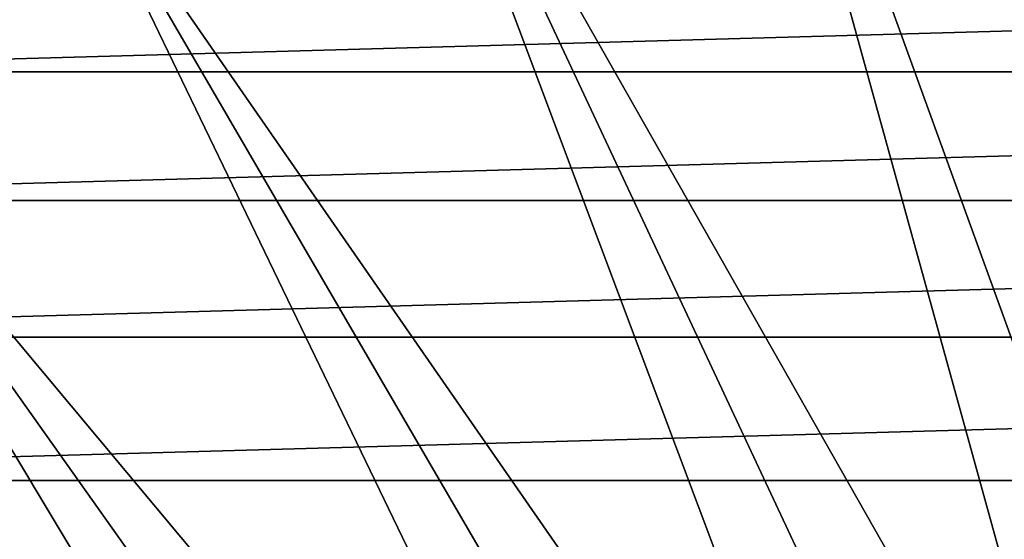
# Model space of a CAD drawing. Header units: metres. Extents: x -109 to 109, y -19 to 107.
# Tile 55 of 256: x -93.15 to -83.85, y 32.4 to 37.32. Entities that reach past the tile are written whole.
import ezdxf

# ---------------------------------------------------------------- set-up
doc = ezdxf.new("R2010")
doc.units = ezdxf.units.M
doc.layers.add('solid_21_412_310_XXX', color=7, linetype='CONTINUOUS')

msp = doc.modelspace()

# ---------------------------------------------------------------- linework, layer by layer
at = {"layer": 'solid_21_412_310_XXX'}
for points in [[(-81.869728, 29.044519, 60.82386), (-86.587425, 42.054012, 65.860069), (-83.296257, 43.002182, 65.860069)], [(-82.892822, 28.659454, 60.82386), (-89.751732, 40.743313, 65.860069), (-86.587425, 42.054012, 65.860069)], [(-81.869728, 29.044519, 60.82386), (-82.892822, 28.659454, 60.82386), (-86.587425, 42.054012, 65.860069)], [(-84.852623, 27.692986, 60.82386), (-92.74939, 39.086567, 65.860069), (-89.751732, 40.743313, 65.860069)], [(-83.888542, 28.2083, 60.82386), (-84.852623, 27.692986, 60.82386), (-89.751732, 40.743313, 65.860069)], [(-82.892822, 28.659454, 60.82386), (-83.888542, 28.2083, 60.82386), (-89.751732, 40.743313, 65.860069)], [(-92.74939, 39.086567, 65.860069), (-95.542702, 37.104607, 65.860069), (-93.850731, 38.816235, 66.043358)], [(-86.66951, 26.478983, 60.82386), (-95.542702, 37.104607, 65.860069), (-92.74939, 39.086567, 65.860069)], [(-85.780937, 27.115723, 60.82386), (-86.66951, 26.478983, 60.82386), (-92.74939, 39.086567, 65.860069)], [(-84.852623, 27.692986, 60.82386), (-85.780937, 27.115723, 60.82386), (-92.74939, 39.086567, 65.860069)], [(-56.767075, 37.97031, 71.355003), (-96.232941, 37.970299, 71.355003), (-97.589638, 36.824673, 71.355003)], [(-55.410393, 36.824696, 71.355003), (-56.767075, 37.97031, 71.355003), (-97.589638, 36.824673, 71.355003)], [(-88.312393, 25.038212, 60.82386), (-98.096542, 34.822357, 65.860069), (-95.542702, 37.104607, 65.860069)], [(-87.514534, 25.78549, 60.82386), (-88.312393, 25.038212, 60.82386), (-95.542702, 37.104607, 65.860069)], [(-86.66951, 26.478983, 60.82386), (-87.514534, 25.78549, 60.82386), (-95.542702, 37.104607, 65.860069)], [(-55.410393, 36.824696, 71.355003), (-97.589638, 36.824673, 71.355003), (-98.87925, 35.605446, 71.355003)], [(-54.120777, 35.605473, 71.355003), (-55.410393, 36.824696, 71.355003), (-98.87925, 35.605446, 71.355003)], [(-54.120777, 35.605473, 71.355003), (-98.87925, 35.605446, 71.355003), (-100.099236, 34.315029, 71.355003)], [(-52.900787, 34.315052, 71.355003), (-54.120777, 35.605473, 71.355003), (-100.099236, 34.315029, 71.355003)], [(-89.059669, 24.240351, 60.82386), (-100.378792, 32.268517, 65.860069), (-98.096542, 34.822357, 65.860069)], [(-88.312393, 25.038212, 60.82386), (-89.059669, 24.240351, 60.82386), (-98.096542, 34.822357, 65.860069)], [(-52.900787, 34.315052, 71.355003), (-100.099236, 34.315029, 71.355003), (-101.244377, 32.958897, 71.355003)], [(-51.755653, 32.958942, 71.355003), (-52.900787, 34.315052, 71.355003), (-101.244377, 32.958897, 71.355003)], [(-51.755653, 32.958942, 71.355003), (-101.244377, 32.958897, 71.355003), (-102.311943, 31.540354, 71.355003)], [(-50.688076, 31.540382, 71.355003), (-51.755653, 32.958942, 71.355003), (-102.311943, 31.540354, 71.355003)]]:
    msp.add_3dface(points, dxfattribs=at)

doc.saveas('drawing.dxf')
